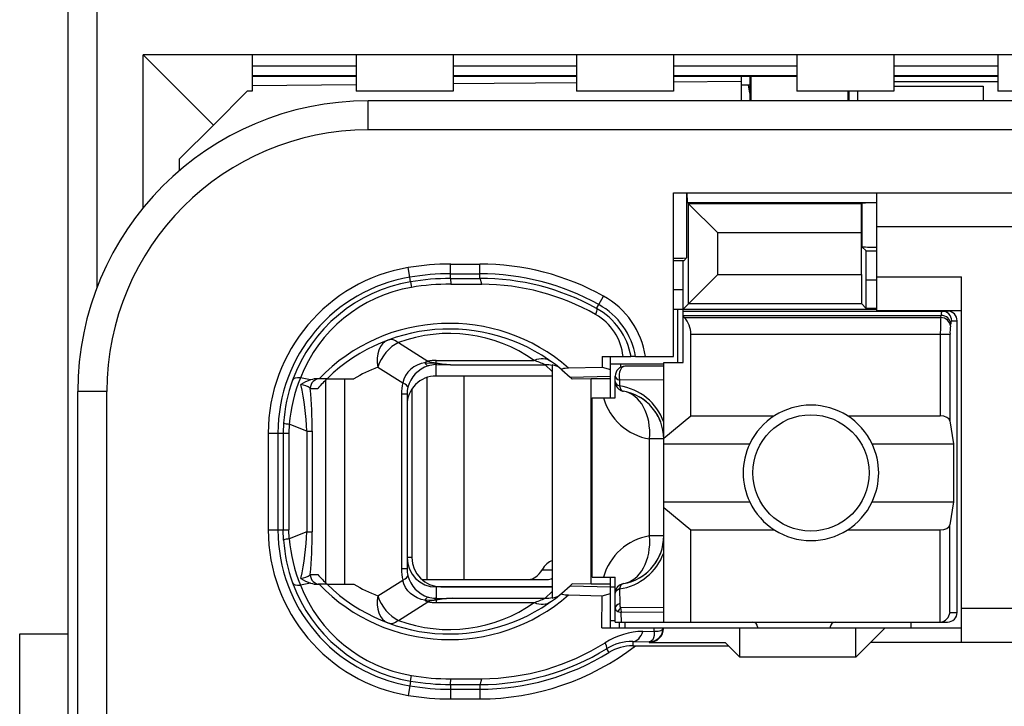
# Model space of a CAD drawing. Extents: x 0 to 183, y 0 to 174.
# Tile 16 of 31: x 0 to 10.17, y 94.44 to 101.52. Entities that reach past the tile are written whole.
import ezdxf

# ---------------------------------------------------------------- set-up
doc = ezdxf.new("R2010")
doc.units = 0
doc.header["$LTSCALE"] = 11.338415
doc.header["$MEASUREMENT"] = 0
doc.layers.get('0').update_dxf_attribs({"linetype": 'CONTINUOUS'})

msp = doc.modelspace()

# ---------------------------------------------------------------- linework, layer by layer
at = {"color": 7, "linetype": 'CONTINUOUS'}
for p, q in [((0.4998, 18.2367), (0.4998, 138.6354)), ((0.7998, 98.7639), (0.7998, 104.6099)), ((1.2749, 99.5828), (1.2749, 101.1617)), ((1.9998, 100.4369), (1.2749, 101.1617)), ((11.2247, 101.1617), (1.2749, 101.1617)), ((2.3997, 101.1617), (2.3997, 100.7869)), ((3.4749, 101.1617), (3.4749, 100.7869)), ((4.4747, 101.1617), (4.4747, 100.7869)), ((5.7497, 101.1617), (5.7497, 100.7869)), ((6.7499, 101.1617), (6.7499, 100.7869)), ((8.0249, 101.1617), (8.0249, 100.7869)), ((9.0246, 101.1617), (9.0246, 100.7869)), ((10.0999, 101.1617), (10.0999, 100.7869)), ((3.4749, 101.0446), (2.3997, 101.0446)), ((5.7497, 101.0446), (4.4747, 101.0446)), ((8.0249, 101.0446), (6.7499, 101.0446)), ((10.0999, 101.0446), (9.0246, 101.0446)), ((3.4749, 100.9457), (2.3997, 100.9457)), ((3.4749, 100.9368), (2.3997, 100.9368)), ((5.7497, 100.9457), (4.4747, 100.9457)), ((5.7497, 100.9368), (4.4747, 100.9368)), ((5.7497, 100.872), (4.4747, 100.861)), ((8.0249, 100.9457), (6.7499, 100.9457)), ((8.0249, 100.9368), (6.7499, 100.9368)), ((7.4499, 100.8868), (6.7499, 100.8806)), ((7.4499, 100.9368), (7.4499, 100.687)), ((7.5398, 100.9368), (7.5398, 100.6867)), ((7.5498, 100.9368), (7.5498, 100.687)), ((10.0999, 100.9457), (9.0246, 100.9457)), ((10.0999, 100.9368), (9.0246, 100.9368)), ((9.0246, 100.8868), (10.0999, 100.8868)), ((1.9998, 100.4369), (2.3498, 100.7869)), ((2.3997, 100.7869), (2.3498, 100.7869)), ((3.4749, 100.852), (2.3997, 100.8427)), ((4.4747, 100.7869), (3.4749, 100.7869)), ((6.7499, 100.7869), (5.7497, 100.7869)), ((7.4499, 100.8527), (7.5398, 100.8527)), ((7.5398, 100.7669), (7.5253, 100.8527)), ((9.0246, 100.7869), (8.0249, 100.7869)), ((8.5499, 100.7869), (8.5499, 100.687)), ((8.5599, 100.7869), (8.5599, 100.687)), ((8.6498, 100.7869), (8.6498, 100.687)), ((9.0246, 100.8369), (9.9497, 100.8369)), ((9.9497, 100.8369), (9.9497, 100.687)), ((10.8499, 100.7869), (10.0999, 100.7869)), ((3.5997, 100.3869), (3.5997, 100.687)), ((11.5998, 100.687), (3.5997, 100.687)), ((1.6497, 100.0869), (1.9998, 100.4369)), ((11.8999, 100.3869), (3.5997, 100.3869)), ((1.6497, 99.9666), (1.6497, 100.0869)), ((6.7499, 98.047), (6.7499, 99.7368)), ((6.7499, 99.7368), (11.7997, 99.7368)), ((6.8863, 99.7368), (6.8863, 99.0668)), ((6.8956, 99.6369), (6.8908, 99.7368)), ((8.8496, 98.5218), (8.8496, 99.7368)), ((6.8956, 99.6369), (6.9069, 99.6252)), ((6.8956, 99.6369), (8.8496, 99.6369)), ((6.9069, 98.5941), (6.9069, 99.6252)), ((6.9069, 99.6252), (7.2074, 99.3251)), ((8.6925, 99.6252), (6.9069, 99.6252)), ((8.6922, 99.3251), (8.6925, 99.6252)), ((8.6963, 99.6293), (8.6925, 99.6252)), ((8.6963, 99.6293), (8.6963, 99.1818)), ((11.7997, 99.3868), (8.8496, 99.3868)), ((7.2074, 98.8945), (7.2074, 99.3251)), ((8.6922, 99.3251), (7.2074, 99.3251)), ((8.6922, 98.8945), (8.6922, 99.3251)), ((8.7401, 99.1381), (8.6963, 99.1818)), ((8.7415, 98.838), (8.7401, 99.1381)), ((8.7401, 99.1381), (8.8496, 99.1381)), ((6.8563, 99.0368), (6.7499, 99.0368)), ((6.8498, 98.7367), (6.8511, 99.0368)), ((6.8563, 99.0368), (6.8863, 99.0668)), ((4.0275, 98.867), (4.011, 98.9658)), ((4.4499, 98.8535), (4.4499, 99.0027)), ((4.4499, 99.0027), (4.7496, 99.0027)), ((4.7496, 98.8542), (4.7496, 99.0027)), ((4.0358, 98.8191), (4.0275, 98.867)), ((4.4499, 98.9024), (4.7496, 98.9024)), ((4.4499, 98.8535), (4.7496, 98.8542)), ((4.4499, 98.8532), (4.4506, 98.795)), ((6.8498, 98.5369), (7.2074, 98.8945)), ((7.2074, 98.8945), (8.6922, 98.8945)), ((8.6922, 98.8945), (8.6925, 98.5941)), ((8.7415, 98.5452), (8.7415, 98.838)), ((8.7415, 98.838), (8.8496, 98.838)), ((8.8496, 98.8718), (9.7247, 98.8718)), ((9.7247, 95.0968), (9.7247, 98.8718)), ((4.0358, 98.8184), (4.0448, 98.7612)), ((4.4506, 98.795), (4.7703, 98.7939)), ((6.8498, 98.7367), (6.7499, 98.7367)), ((6.8498, 97.9867), (6.8498, 98.7367)), ((5.9788, 98.5845), (6.0274, 98.6716)), ((5.9571, 98.5445), (5.9788, 98.5845)), ((6.7499, 98.5369), (8.8496, 98.5369)), ((6.7946, 97.9867), (6.7946, 98.5369)), ((6.8498, 98.5169), (9.5797, 98.5169)), ((6.9069, 98.5941), (8.6925, 98.5941)), ((8.7415, 98.5452), (8.6925, 98.5941)), ((8.8496, 98.5452), (8.7415, 98.5452)), ((8.8496, 98.5218), (9.7247, 98.5218)), ((6.8498, 98.4725), (9.5139, 98.4725)), ((6.8597, 98.4504), (6.8498, 98.4587)), ((6.8597, 98.4504), (9.5104, 98.4504)), ((9.5104, 98.4504), (9.5139, 98.4725)), ((9.6234, 98.417), (9.6799, 98.417)), ((9.6799, 95.4069), (9.6799, 98.417)), ((9.61, 98.3636), (9.6134, 98.386)), ((6.9297, 97.4353), (6.9297, 98.2771)), ((6.9297, 98.2771), (9.6055, 98.2771)), ((9.5059, 98.2771), (9.5059, 97.4353)), ((9.6055, 98.2771), (9.6055, 97.383)), ((3.9097, 98.1914), (4.2153, 98.0005)), ((4.2997, 97.9833), (4.2997, 98.0074)), ((4.2997, 98.0074), (5.3119, 98.0074)), ((6.0136, 98.047), (6.0147, 97.9375)), ((6.0136, 98.047), (6.3116, 98.047)), ((6.0998, 97.6219), (6.0998, 98.047)), ((6.3123, 98.047), (6.3134, 98.047)), ((6.3595, 98.047), (6.3137, 98.047)), ((6.3599, 98.047), (6.7499, 98.047)), ((3.6975, 97.9371), (3.9548, 97.7762)), ((4.0351, 97.9147), (4.0065, 97.8855)), ((4.0682, 97.9399), (4.0351, 97.9147)), ((4.1047, 97.9599), (4.0682, 97.9399)), ((4.1436, 97.9747), (4.1047, 97.9599)), ((4.1846, 97.9843), (4.1436, 97.9747)), ((4.1846, 97.9843), (4.2907, 97.9799)), ((4.2907, 97.9799), (4.2997, 97.9833)), ((4.2907, 97.9799), (4.2907, 97.9643)), ((4.3049, 97.9781), (4.2907, 97.9799)), ((4.2997, 97.9643), (4.2907, 97.9643)), ((4.2997, 97.8469), (4.2997, 97.9643)), ((4.2997, 97.9643), (4.4695, 97.963)), ((4.3049, 97.9781), (4.3001, 97.9647)), ((4.4695, 97.963), (5.4252, 97.963)), ((5.4996, 97.8941), (5.4252, 97.963)), ((5.4996, 97.9612), (5.4996, 95.555)), ((5.5985, 97.9106), (5.6833, 97.8352)), ((5.6667, 97.9296), (6.0147, 97.9375)), ((6.0147, 97.9375), (6.0998, 97.9127)), ((6.0991, 97.9719), (6.6499, 97.9719)), ((6.2041, 97.9719), (6.2041, 97.9358)), ((6.6499, 97.9468), (6.2496, 97.9468)), ((6.6499, 95.307), (6.6499, 97.9867)), ((6.6499, 97.9867), (6.8498, 97.9867)), ((3.004, 97.8072), (2.8979, 97.8276)), ((3.1735, 97.8193), (3.0805, 97.8193)), ((3.1614, 95.7087), (3.1614, 97.8072)), ((3.1739, 97.8193), (3.4515, 97.8193)), ((3.3557, 95.697), (3.3557, 97.8193)), ((3.9659, 97.8148), (3.9548, 97.7762)), ((3.9834, 97.8517), (3.9659, 97.8148)), ((4.0065, 97.8855), (3.9834, 97.8517)), ((4.2032, 97.831), (4.2032, 95.7466)), ((5.4996, 97.8469), (4.2997, 97.8469)), ((4.585, 97.8469), (4.585, 95.7466)), ((5.6833, 97.8352), (6.0998, 97.8441)), ((5.6833, 97.8352), (5.6998, 97.8193)), ((5.7001, 97.819), (5.7043, 97.8152)), ((5.8996, 97.8193), (5.7043, 97.8152)), ((5.8996, 95.697), (5.8996, 97.8193)), ((6.0998, 97.8193), (5.8996, 97.8193)), ((6.1497, 97.6219), (6.1497, 97.8469)), ((6.6499, 97.8086), (6.1945, 97.8024)), ((3.0002, 97.7194), (3.0784, 97.7194)), ((4.0496, 97.7122), (4.0496, 95.9719)), ((6.1945, 97.8024), (6.1938, 97.7452)), ((0.5997, 80.8872), (0.5997, 97.687)), ((0.8997, 97.687), (0.5997, 97.687)), ((0.8997, 90.9958), (0.8997, 97.687)), ((3.9411, 97.6608), (3.9411, 95.8554)), ((3.9996, 97.6608), (3.9411, 97.6608)), ((3.9996, 97.6608), (3.9996, 95.8554)), ((5.9099, 95.7721), (5.9099, 97.6219)), ((5.9099, 97.6219), (6.1497, 97.6219)), ((6.6499, 97.2045), (6.9297, 97.4353)), ((6.9297, 97.4353), (7.7916, 97.4353)), ((8.5479, 97.4353), (9.5059, 97.4353)), ((2.7246, 97.363), (2.7208, 97.2569)), ((2.7825, 97.3499), (2.7794, 97.2569)), ((2.9654, 97.2783), (2.7825, 97.3499)), ((9.6055, 97.383), (9.6413, 97.1466)), ((2.5665, 97.2569), (2.5665, 96.2592)), ((2.5665, 97.2569), (2.7794, 97.2569)), ((2.6667, 97.2569), (2.6667, 96.2592)), ((2.7208, 97.2569), (2.7208, 96.2592)), ((2.7794, 97.2569), (2.7794, 96.2592)), ((2.9654, 97.2783), (2.9654, 96.2385)), ((2.9654, 97.2783), (3.0209, 97.2783)), ((3.0209, 97.2783), (3.0209, 96.2385)), ((6.5032, 96.1972), (6.5032, 97.1969)), ((6.6499, 97.1969), (6.5032, 97.1969)), ((6.6499, 97.1466), (7.5378, 97.1466)), ((8.8018, 97.1466), (9.6413, 97.1466)), ((9.6413, 97.1466), (9.6413, 96.5472)), ((6.6499, 96.5472), (7.5378, 96.5472)), ((6.6499, 96.4893), (6.9297, 96.2585)), ((8.8018, 96.5472), (9.6413, 96.5472)), ((9.6413, 96.5472), (9.6055, 96.3109)), ((9.6055, 95.4069), (9.6055, 96.3109)), ((2.5665, 96.2592), (2.7794, 96.2592)), ((2.7246, 96.1531), (2.7208, 96.2592)), ((2.7825, 96.1662), (2.7794, 96.2592)), ((2.9654, 96.2385), (2.7825, 96.1662)), ((2.9654, 96.2385), (3.0209, 96.2385)), ((6.6499, 96.1972), (6.5032, 96.1972)), ((6.9297, 95.307), (6.9297, 96.2585)), ((6.9297, 96.2585), (7.7916, 96.2585)), ((8.5479, 96.2585), (9.5059, 96.2585)), ((9.5059, 95.307), (9.5059, 96.2585)), ((4.0496, 95.9719), (3.9996, 95.9719)), ((3.0002, 95.7969), (3.0784, 95.7969)), ((3.9996, 95.8554), (3.9411, 95.8554)), ((5.3938, 95.8471), (5.4996, 95.8471)), ((5.9099, 95.7721), (6.1497, 95.7721)), ((6.0998, 95.247), (6.0998, 95.7721)), ((6.1497, 95.307), (6.1497, 95.7721)), ((3.004, 95.7093), (2.8979, 95.6887)), ((3.1735, 95.697), (3.0805, 95.697)), ((3.1739, 95.697), (3.4515, 95.697)), ((3.6975, 95.5791), (3.9548, 95.7397)), ((3.9659, 95.7011), (3.9548, 95.7397)), ((3.9834, 95.6646), (3.9659, 95.7011)), ((4.1512, 95.7466), (5.4455, 95.7466)), ((4.2997, 95.6694), (4.2997, 95.5516)), ((5.4996, 95.6694), (4.2997, 95.6694)), ((4.3497, 95.6722), (5.4996, 95.6722)), ((5.5985, 95.6053), (5.6833, 95.6811)), ((5.6833, 95.6811), (5.6998, 95.697)), ((5.6833, 95.6811), (6.0998, 95.6722)), ((5.7001, 95.697), (5.7043, 95.7011)), ((5.8996, 95.697), (5.7043, 95.7011)), ((6.0998, 95.697), (5.8996, 95.697)), ((6.0998, 95.6722), (6.1497, 95.6722)), ((4.0065, 95.6308), (3.9834, 95.6646)), ((4.0351, 95.6012), (4.0065, 95.6308)), ((4.0682, 95.5764), (4.0351, 95.6012)), ((4.1047, 95.5564), (4.0682, 95.5764)), ((5.4996, 95.6219), (5.4252, 95.553)), ((5.6667, 95.5867), (6.0147, 95.5784)), ((6.0116, 95.247), (6.0147, 95.5784)), ((6.0147, 95.5784), (6.0998, 95.6032)), ((6.1938, 95.6487), (6.1962, 95.4985)), ((3.9097, 95.3249), (4.2153, 95.5157)), ((4.1436, 95.5412), (4.1047, 95.5564)), ((4.1846, 95.5316), (4.1436, 95.5412)), ((4.1846, 95.5316), (4.2907, 95.5364)), ((4.2907, 95.5364), (4.2907, 95.5523)), ((4.2997, 95.5516), (4.2907, 95.5523)), ((4.3049, 95.5385), (4.2907, 95.5364)), ((4.2907, 95.5364), (4.2997, 95.533)), ((4.2997, 95.5516), (4.4695, 95.553)), ((4.2997, 95.533), (4.2997, 95.5089)), ((4.2997, 95.5089), (5.3119, 95.5089)), ((4.3049, 95.5385), (4.3001, 95.5516)), ((4.4695, 95.553), (5.4252, 95.553)), ((6.1759, 95.4158), (6.2117, 95.4048)), ((6.6499, 95.4579), (6.2052, 95.4531)), ((6.6499, 95.4083), (6.2117, 95.4048)), ((6.2131, 95.307), (6.2117, 95.4048)), ((9.6055, 95.4069), (9.6799, 95.4069)), ((11.7997, 95.4468), (9.7247, 95.4468)), ((6.0998, 95.3221), (6.1497, 95.3221)), ((6.1501, 95.307), (9.5797, 95.307)), ((6.1949, 95.247), (6.1949, 95.307)), ((6.2496, 95.307), (6.2496, 95.247)), ((9.1997, 95.307), (9.1997, 95.247)), ((-0.0001, 60.187), (-0.0001, 95.1871)), ((-0.0001, 95.1871), (0.4998, 95.1871)), ((6.0116, 95.247), (9.7247, 95.247)), ((6.4357, 95.2112), (6.5507, 95.2126)), ((6.5497, 95.1692), (6.5445, 95.1444)), ((6.5511, 95.1898), (6.5497, 95.1692)), ((6.5507, 95.2126), (6.5514, 95.247)), ((6.5507, 95.2126), (6.5914, 95.2133)), ((6.5507, 95.2126), (6.5511, 95.1898)), ((6.5914, 95.2133), (6.6079, 95.2153)), ((6.6079, 95.2153), (6.6213, 95.2201)), ((6.6213, 95.2201), (6.632, 95.2257)), ((6.632, 95.2257), (6.6393, 95.2332)), ((6.6393, 95.2332), (6.6434, 95.2463)), ((7.4347, 94.9466), (7.4347, 95.247)), ((7.6197, 95.2567), (7.6197, 95.247)), ((8.3697, 95.2567), (8.3697, 95.247)), ((8.6347, 94.9466), (8.6347, 95.247)), ((8.9348, 95.247), (8.7849, 95.0968)), ((6.3302, 95.1058), (6.3302, 95.0617)), ((6.3302, 95.1058), (6.4997, 95.103)), ((6.3302, 95.0617), (7.3197, 95.0617)), ((6.5087, 95.1044), (6.4997, 95.103)), ((6.4997, 95.103), (6.4997, 95.0968)), ((6.4997, 95.0968), (7.2849, 95.0968)), ((6.5242, 95.112), (6.5087, 95.1044)), ((6.5359, 95.1251), (6.5242, 95.112)), ((6.5445, 95.1444), (6.5359, 95.1251)), ((7.3197, 95.0617), (7.2849, 95.0968)), ((7.3197, 95.0617), (7.4347, 94.9466)), ((8.6347, 94.9466), (8.7849, 95.0968)), ((11.7997, 95.0968), (8.7849, 95.0968)), ((6.0605, 95.032), (6.0843, 94.9935)), ((8.6347, 94.9466), (7.4347, 94.9466)), ((4.0358, 94.6979), (4.0448, 94.755)), ((4.0358, 94.6972), (4.0275, 94.649)), ((4.4499, 94.6627), (4.4506, 94.7213)), ((4.4499, 94.6627), (4.4499, 94.5139)), ((4.4499, 94.6627), (4.7496, 94.6621)), ((4.4506, 94.7213), (4.7703, 94.722)), ((4.7496, 94.6621), (4.7496, 94.5139)), ((4.0275, 94.649), (4.011, 94.5504)), ((4.4499, 94.6138), (4.7496, 94.6138)), ((4.4499, 94.5139), (4.7496, 94.5139))]:
    msp.add_line(p, q, dxfattribs=at)
for centre, radius, start, end in [((3.5998, 97.6869), 3.0001, 90.00237, 179.99763), ((3.5998, 97.6869), 2.7, 90.0024, 179.9976), ((6.7679, 101.0636), 2.0007, 269.48254, 273.39128), ((4.3001, 97.2565), 1.7336, 99.59901, 179.98798), ((4.4507, 96.362), 2.6407, 90.01696, 99.58502), ((4.7495, 96.371), 2.6317, 60.94959, 89.99742), ((4.2995, 97.257), 1.6328, 99.58925, 180.00312), ((4.4484, 96.3888), 2.5136, 89.96625, 99.63945), ((4.4484, 96.3643), 2.4892, 89.96462, 99.5409), ((4.7496, 96.3676), 2.5349, 60.99196, 89.99883), ((4.7552, 96.3674), 2.4869, 61.09792, 90.12801), ((4.2973, 97.2666), 1.574, 99.56387, 159.99195), ((4.2956, 97.2818), 1.5005, 99.62283, 158.67229), ((4.7558, 96.3686), 2.4254, 60.60863, 89.65697), ((5.6111, 97.92), 0.8592, 8.49965, 61.0161), ((5.6156, 97.9253), 0.7069, 9.91316, 61.14529), ((5.6101, 97.9198), 0.7601, 9.63911, 60.98457), ((5.6737, 97.9943), 0.5584, 5.41699, 60.80314), ((6.7021, 98.2882), 0.2272, 357.20289, 45.80243), ((12.4034, 98.2948), 2.8975, 176.92151, 180.34948), ((4.4369, 96.5193), 1.8711, 48.91041, 135.99152), ((4.4368, 96.5195), 1.8124, 50.13718, 134.17581), ((10.2096, 98.2917), 0.6039, 173.15707, 181.3768), ((4.4369, 96.7741), 1.5122, 54.64692, 110.40313), ((4.7543, 96.419), 1.6835, 66.51471, 70.65936), ((4.2241, 96.5221), 1.5099, 110.4118, 120.77615), ((4.3137, 97.6498), 0.3165, 107.53299, 165.30939), ((4.5187, 99.0936), 1.1317, 258.84207, 267.50996), ((4.5298, 99.5185), 1.5567, 261.6921, 267.78183), ((6.2497, 97.8468), 0.1, 90.04068, 179.95932), ((4.323, 97.2552), 1.602, 159.92151, 176.14134), ((4.4806, 97.1924), 1.7054, 158.13496, 174.70239), ((4.37, 96.5811), 1.7216, 134.02668, 138.60913), ((4.3002, 97.5466), 0.3002, 90.0966, 180.16581), ((0.0575, 97.1523), 2.9107, 2.47934, 12.04395), ((-1.9544, 97.2662), 4.9753, 0.1392, 5.22674), ((4.2926, 97.661), 0.293, 166.36603, 180.0308), ((6.1084, 97.1759), 0.5757, 19.83788, 81.4724), ((6.6029, 97.7879), 0.5993, 196.07886, 260.41981), ((6.1498, 97.1966), 0.5001, 0.03568, 80.41423), ((6.1517, 97.1994), 0.4969, 40.10239, 60.36207), ((6.1423, 97.1927), 0.5083, 20.23, 39.99265), ((8.1698, 96.8467), 0.6995, 25.38521, 154.61479), ((8.17, 96.8469), 0.6997, 154.63731, 205.36269), ((8.1722, 96.8469), 0.6972, 334.54104, 25.45896), ((8.1698, 96.8471), 0.6995, 205.38521, 334.61479), ((4.3, 96.2597), 1.7335, 180.0167, 260.4033), ((4.3001, 96.2594), 1.6333, 180.00782, 260.39486), ((0.0602, 96.3639), 2.908, 347.95246, 357.52943), ((-1.9536, 96.2501), 4.9745, 354.77297, 359.86705), ((6.6037, 95.6054), 0.6002, 99.64097, 163.87963), ((6.1498, 96.197), 0.5001, 279.58452, 0.02247), ((4.3323, 96.2626), 1.6114, 183.89848, 200.02926), ((4.4797, 96.3236), 1.7045, 185.30112, 201.8712), ((6.1089, 96.2173), 0.5749, 278.49109, 340.23043), ((6.1423, 96.2007), 0.5083, 320.00677, 339.76968), ((4.3496, 95.9722), 0.3, 180.05534, 270.01206), ((6.1508, 96.1959), 0.4987, 299.63781, 319.80876), ((2.8676, 95.9888), 0.2341, 278.97782, 304.62591), ((4.2982, 96.2504), 1.5752, 200.03604, 260.4101), ((4.2951, 96.2338), 1.4998, 201.31295, 260.39192), ((3.0805, 95.9392), 0.2423, 251.60282, 270.00489), ((4.437, 96.9973), 1.8714, 224.01659, 311.08148), ((4.437, 96.9967), 1.8124, 225.81605, 309.85444), ((4.2106, 96.9661), 1.4788, 239.11459, 249.69746), ((5.4814, 95.7047), 0.1508, 276.94593, 309.75035), ((4.4368, 96.7431), 1.513, 249.61305, 305.3369), ((4.532, 93.9006), 1.6536, 92.16646, 97.89695), ((6.4511, 94.4543), 0.757, 91.16965, 122.31932), ((4.7492, 97.1506), 2.6367, 270.00981, 307.60409), ((4.7537, 97.1532), 2.4313, 270.39171, 302.11945), ((6.3227, 94.6031), 0.5027, 89.13921, 121.43696), ((6.3261, 94.5991), 0.4626, 89.48783, 121.51969), ((4.7553, 97.1492), 2.4871, 269.86997, 301.65392), ((4.7494, 97.1507), 2.5369, 270.0065, 301.74943), ((4.4482, 97.1491), 2.4278, 260.43353, 270.05568), ((4.4515, 97.1863), 2.5236, 260.5196, 269.96518), ((4.4517, 97.1887), 2.6748, 260.51749, 269.96285), ((4.4495, 97.1648), 2.551, 260.47946, 270.00989)]:
    msp.add_arc(centre, radius, start, end, dxfattribs=at)
for points in [[(8.5633, 100.7876), (8.562, 100.7807), (8.5609, 100.7738), (8.5599, 100.7669)], [(8.8496, 99.6345), (8.7987, 99.6349), (8.7473, 99.6335), (8.6963, 99.6297)], [(8.6963, 99.1818), (8.7473, 99.1777), (8.7987, 99.1763), (8.8496, 99.1767)], [(4.7703, 98.7939), (4.7648, 98.8315), (4.7575, 98.8532), (4.7496, 98.8542)], [(4.4506, 98.795), (4.3145, 98.7953), (4.1788, 98.7836), (4.0448, 98.7612)], [(9.5228, 98.5169), (9.5169, 98.5028), (9.5139, 98.488), (9.5145, 98.4728)], [(9.6234, 98.417), (9.6234, 98.4722), (9.579, 98.5169), (9.5239, 98.5169)], [(9.6799, 98.417), (9.6799, 98.4722), (9.6351, 98.5169), (9.5797, 98.5169)], [(9.61, 98.3636), (9.6076, 98.4101), (9.5638, 98.4484), (9.5104, 98.4504)], [(9.6134, 98.386), (9.611, 98.4325), (9.5672, 98.4708), (9.5139, 98.4725)], [(9.6224, 98.417), (9.6165, 98.4077), (9.6138, 98.3971), (9.6141, 98.386)], [(3.805, 98.2182), (3.7171, 98.1855), (3.6727, 98.0697), (3.6975, 97.9371)], [(3.9097, 98.1914), (3.8718, 98.22), (3.8353, 98.2293), (3.805, 98.2182)], [(3.9097, 98.1914), (3.8164, 98.1497), (3.7327, 98.0488), (3.6975, 97.9371)], [(4.2997, 98.0074), (4.2715, 98.0074), (4.2432, 98.0053), (4.2153, 98.0005)], [(5.4851, 97.9977), (5.44, 98.0298), (5.3773, 98.0336), (5.3119, 98.0074)], [(4.2153, 98.0005), (4.205, 97.9961), (4.1946, 97.9905), (4.1846, 97.9843)], [(4.1853, 97.9847), (4.1915, 97.9698), (4.2032, 97.9578), (4.218, 97.9509)], [(4.2149, 98.0005), (4.2428, 97.9922), (4.2711, 97.9864), (4.2997, 97.9836)], [(4.2907, 97.9643), (4.2659, 97.9633), (4.2418, 97.9592), (4.2184, 97.9516)], [(5.4996, 97.9544), (5.4755, 97.9602), (5.4504, 97.9633), (5.4252, 97.963)], [(5.5778, 97.9278), (5.5555, 97.9457), (5.5282, 97.9575), (5.4996, 97.9612)], [(2.8979, 97.8276), (2.8545, 97.8303), (2.8256, 97.8221), (2.8183, 97.8052)], [(3.004, 97.8072), (2.9689, 97.7959), (2.9351, 97.78), (2.9044, 97.7597)], [(3.0987, 97.8193), (3.0443, 97.8193), (3.0002, 97.7745), (3.0002, 97.7194)], [(3.0805, 97.8193), (3.0547, 97.819), (3.0288, 97.8148), (3.004, 97.8072)], [(6.1497, 97.8469), (6.1497, 97.8289), (6.1666, 97.8124), (6.1945, 97.8024)], [(3.0006, 97.7201), (2.9716, 97.7397), (2.9389, 97.7532), (2.9041, 97.759)], [(3.9548, 97.7762), (3.9456, 97.7383), (3.9411, 97.6998), (3.9411, 97.6608)], [(4.0079, 97.7301), (4.0096, 97.7421), (3.9907, 97.759), (3.9548, 97.7762)], [(6.1497, 97.7887), (6.1497, 97.7711), (6.1663, 97.7549), (6.1938, 97.7452)], [(6.1497, 97.7887), (6.1497, 97.7649), (6.158, 97.7421), (6.1735, 97.7239)], [(6.1735, 97.7239), (6.1811, 97.7149), (6.19, 97.7073), (6.2004, 97.7015)], [(6.1938, 97.7452), (6.199, 97.7142), (6.2138, 97.6932), (6.2331, 97.6898)], [(6.2004, 97.7015), (6.2104, 97.696), (6.2214, 97.6918), (6.2331, 97.6898)], [(6.5032, 97.1969), (6.5245, 97.4484), (6.4084, 97.6601), (6.2331, 97.6898)], [(9.6055, 97.383), (9.601, 97.4126), (9.558, 97.4353), (9.5059, 97.4353)], [(2.7243, 97.3623), (2.7429, 97.3554), (2.7625, 97.3513), (2.7825, 97.3506)], [(9.5059, 96.2585), (9.558, 96.2585), (9.601, 96.2812), (9.6055, 96.3109)], [(6.2331, 95.7038), (6.4084, 95.7335), (6.5245, 95.945), (6.5032, 96.1972)], [(2.7825, 96.1655), (2.7625, 96.1648), (2.7429, 96.1607), (2.7243, 96.1538)], [(4, 95.9705), (3.9996, 95.8045), (4.1337, 95.6694), (4.2997, 95.6694)], [(5.5, 95.9409), (5.459, 95.9285), (5.4214, 95.8954), (5.3938, 95.8471)], [(3.0002, 95.7969), (3.0002, 95.7417), (3.0443, 95.697), (3.0987, 95.697)], [(3.0784, 95.7969), (3.1087, 95.7624), (3.1404, 95.7293), (3.1735, 95.697)], [(3.9411, 95.8554), (3.9411, 95.8162), (3.9456, 95.7776), (3.9548, 95.7397)], [(3.9548, 95.7397), (3.9907, 95.7576), (4.0096, 95.7741), (4.0079, 95.7865)], [(3.9996, 95.8554), (3.9996, 95.832), (4.0024, 95.8086), (4.0079, 95.7865)], [(4.0076, 95.7858), (4.0351, 95.6811), (4.1147, 95.5971), (4.2184, 95.5647)], [(5.254, 95.7466), (5.3074, 95.7486), (5.358, 95.7852), (5.3938, 95.8471)], [(2.8183, 95.7107), (2.8256, 95.6942), (2.8545, 95.6859), (2.8979, 95.6887)], [(2.9044, 95.7569), (2.9351, 95.7362), (2.9689, 95.7204), (3.004, 95.7087)], [(5.4455, 95.7466), (5.4638, 95.7472), (5.482, 95.7521), (5.4993, 95.7604)], [(6.2331, 95.7038), (6.1848, 95.6956), (6.1497, 95.6542), (6.1497, 95.6053)], [(6.2331, 95.7038), (6.2138, 95.7004), (6.199, 95.6797), (6.1938, 95.6487)], [(3.6975, 95.5791), (3.6727, 95.4468), (3.7171, 95.3304), (3.805, 95.298)], [(3.6975, 95.5791), (3.7327, 95.4675), (3.8164, 95.3669), (3.9097, 95.3249)], [(6.1938, 95.6487), (6.1663, 95.6391), (6.1497, 95.6225), (6.1497, 95.6053)], [(4.1846, 95.5316), (4.1946, 95.5254), (4.205, 95.5206), (4.2153, 95.5157)], [(4.218, 95.5653), (4.2032, 95.5585), (4.1915, 95.546), (4.1853, 95.5316)], [(4.2997, 95.533), (4.2711, 95.5295), (4.2428, 95.524), (4.2149, 95.5157)], [(4.2153, 95.5157), (4.2432, 95.5109), (4.2715, 95.5089), (4.2997, 95.5089)], [(4.2184, 95.5647), (4.2418, 95.5571), (4.2659, 95.553), (4.2907, 95.5523)], [(4.4695, 95.553), (4.4127, 95.5509), (4.3559, 95.544), (4.2997, 95.533)], [(5.3119, 95.5089), (5.3501, 95.522), (5.388, 95.5371), (5.4252, 95.553)], [(5.3119, 95.5089), (5.3773, 95.4827), (5.44, 95.4861), (5.4851, 95.5185)], [(5.4252, 95.553), (5.4504, 95.553), (5.4755, 95.5557), (5.4996, 95.5619)], [(6.1962, 95.4985), (6.1673, 95.4882), (6.1497, 95.4709), (6.1497, 95.4523)], [(6.1962, 95.4985), (6.1952, 95.4827), (6.1983, 95.4668), (6.2052, 95.4531)], [(6.1497, 95.4523), (6.149, 95.4358), (6.1597, 95.4207), (6.1759, 95.4165)], [(6.2052, 95.4531), (6.1931, 95.4427), (6.1831, 95.4303), (6.1759, 95.4165)], [(6.2052, 95.4531), (6.2059, 95.4365), (6.208, 95.4207), (6.2117, 95.4048)], [(9.5059, 95.307), (9.5586, 95.3125), (9.6003, 95.3545), (9.6058, 95.4069)], [(9.5797, 95.307), (9.6351, 95.307), (9.6799, 95.3517), (9.6799, 95.4069)], [(3.805, 95.298), (3.8353, 95.287), (3.8718, 95.2959), (3.9097, 95.3249)], [(7.6197, 95.2567), (7.6197, 95.2842), (7.5973, 95.307), (7.5698, 95.307)], [(8.4197, 95.307), (8.3921, 95.307), (8.3697, 95.2842), (8.3697, 95.2567)], [(6.3302, 95.1058), (6.374, 95.1064), (6.4143, 95.1471), (6.4357, 95.2112)], [(6.4997, 95.103), (6.579, 95.103), (6.6434, 95.1678), (6.6434, 95.247)], [(4.7496, 94.6621), (4.7575, 94.6627), (4.7648, 94.6848), (4.7703, 94.722)]]:
    msp.add_open_spline(points, degree=3, dxfattribs=at)
for points, knots in [([(5.9571, 98.5445), (5.9582, 98.5435), (5.9599, 98.539), (5.9599, 98.539), (5.9599, 98.539), (5.9599, 98.5321), (5.9599, 98.5321), (5.9599, 98.5321), (5.9565, 98.5132), (5.9565, 98.5132), (5.9565, 98.5132), (5.9461, 98.4818), (5.9461, 98.4818)], [0, 0, 0, 0, 1, 1, 1, 2, 2, 2, 3, 3, 3, 4, 4, 4, 4]), ([(5.5985, 97.9106), (5.5985, 97.9106), (5.5957, 97.914), (5.5957, 97.914), (5.5954, 97.9158), (5.5957, 97.9171), (5.5957, 97.9171), (5.5964, 97.9182), (5.5985, 97.9202), (5.5985, 97.9202), (5.5985, 97.9202), (5.6037, 97.9223), (5.6037, 97.9223), (5.6037, 97.9223), (5.6192, 97.9261), (5.6192, 97.9261), (5.6192, 97.9261), (5.6336, 97.9278), (5.6336, 97.9278), (5.6336, 97.9278), (5.6667, 97.9296), (5.6667, 97.9296)], [0, 0, 0, 0, 1, 1, 1, 2, 2, 2, 3, 3, 3, 4, 4, 4, 5, 5, 5, 6, 6, 6, 7, 7, 7, 7]), ([(6.2496, 97.9468), (6.2159, 97.9468), (6.1883, 97.902), (6.1883, 97.8469), (6.1883, 97.8314), (6.1904, 97.8162), (6.1945, 97.8024)], [0, 0, 0, 0, 1, 1, 1, 2, 2, 2, 2]), ([(8.7697, 96.8469), (8.7697, 97.1783), (8.501, 97.4471), (8.1699, 97.4471), (7.8385, 97.4471), (7.5698, 97.1783), (7.5698, 96.8469), (7.5698, 96.5155), (7.8385, 96.2468), (8.1699, 96.2468), (8.501, 96.2468), (8.7697, 96.5155), (8.7697, 96.8469), (8.7697, 96.8469), (8.7697, 96.8469), (8.7697, 96.8469)], [0, 0, 0, 0, 1, 1, 1, 2, 2, 2, 3, 3, 3, 4, 4, 4, 5, 5, 5, 5]), ([(5.5985, 95.6053), (5.5985, 95.6053), (5.5957, 95.6019), (5.5957, 95.6019), (5.5954, 95.6005), (5.5957, 95.5991), (5.5957, 95.5991), (5.5964, 95.5977), (5.5985, 95.5964), (5.5985, 95.5964), (5.5985, 95.5964), (5.6037, 95.5936), (5.6037, 95.5936), (5.6037, 95.5936), (5.6192, 95.5901), (5.6192, 95.5901), (5.6192, 95.5901), (5.6336, 95.5888), (5.6336, 95.5888), (5.6336, 95.5888), (5.6667, 95.5867), (5.6667, 95.5867)], [0, 0, 0, 0, 1, 1, 1, 2, 2, 2, 3, 3, 3, 4, 4, 4, 5, 5, 5, 6, 6, 6, 7, 7, 7, 7]), ([(6.4997, 95.0968), (6.5811, 95.0968), (6.6472, 95.163), (6.6472, 95.2443), (6.6472, 95.245), (6.6472, 95.2463), (6.6472, 95.247)], [0, 0, 0, 0, 1, 1, 1, 2, 2, 2, 2]), ([(6.0605, 95.032), (6.0615, 95.0334), (6.0629, 95.0376), (6.0629, 95.0376), (6.0629, 95.0376), (6.0626, 95.0445), (6.0626, 95.0445), (6.0626, 95.0445), (6.0581, 95.0631), (6.0581, 95.0631), (6.0581, 95.0631), (6.0464, 95.0941), (6.0464, 95.0941)], [0, 0, 0, 0, 1, 1, 1, 2, 2, 2, 3, 3, 3, 4, 4, 4, 4])]:
    msp.add_open_spline(points, degree=3, knots=knots, dxfattribs=at)

doc.saveas('drawing.dxf')
